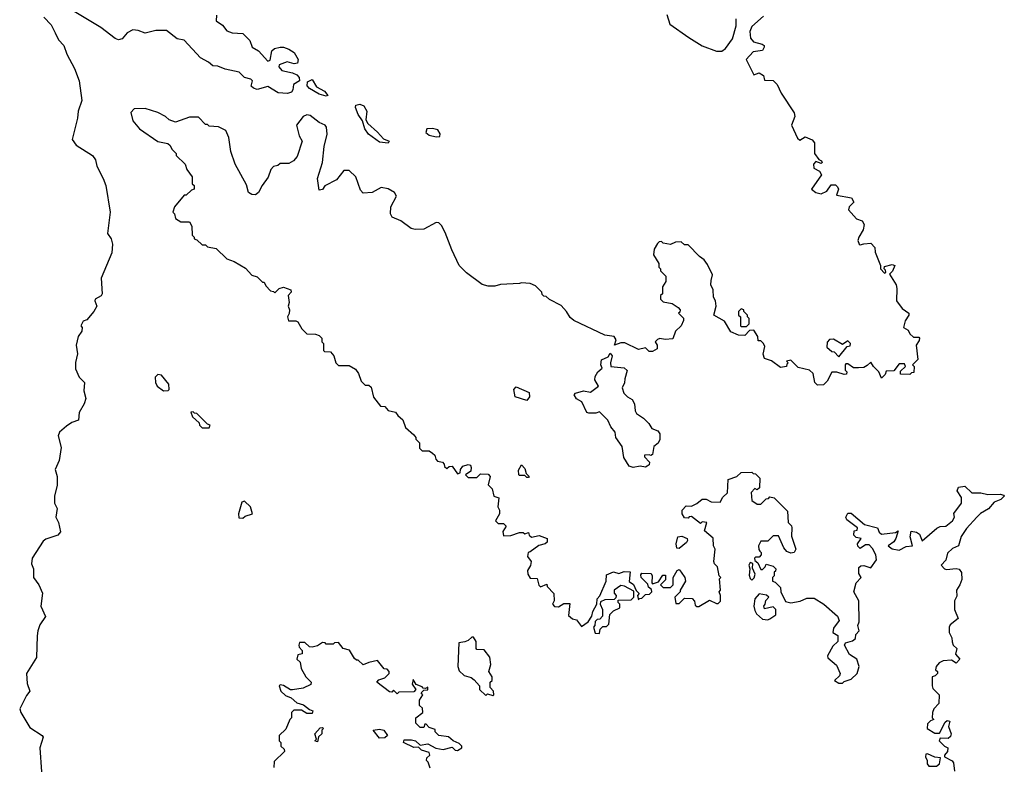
# Model space of a CAD drawing. Extents: x 2601477 to 2753313, y 449408 to 581029.
# Tile 32 of 203: x 2606447 to 2611998, y 513566 to 517780. Entities that reach past the tile are written whole.
import ezdxf

# ---------------------------------------------------------------- set-up
doc = ezdxf.new("R2010")
doc.units = 0

msp = doc.modelspace()

# ---------------------------------------------------------------- linework, layer by layer
at = {"layer": '0CON05XD'}
for points in [[(2606584, 517795), (2606625, 517751.2), (2606646.9, 517705), (2606666.4, 517666.4), (2606695.7, 517635), (2606712.5, 517585), (2606756.5, 517505), (2606782.9, 517435), (2606797.1, 517325), (2606776.2, 517265), (2606772.5, 517225), (2606743.8, 517105), (2606765, 517073.3), (2606857.5, 517015), (2606875, 516990), (2606882.5, 516955), (2606917.5, 516885), (2606932.5, 516845), (2606956.7, 516695), (2606942.5, 516575), (2606962.5, 516545), (2606970, 516515), (2606966.7, 516465), (2606907, 516323), (2606912.5, 516235), (2606906.4, 516223.6), (2606872.5, 516205), (2606870, 516195), (2606882.5, 516165), (2606865.8, 516135), (2606825, 516087.5), (2606805, 516080), (2606792.5, 516055), (2606800, 516045), (2606797.5, 516025), (2606776.2, 515995), (2606765.7, 515945), (2606772.7, 515897.3), (2606762.5, 515847.5), (2606762.2, 515812.2), (2606782, 515765), (2606813.3, 515735), (2606808.3, 515688.3), (2606820, 515645), (2606811.2, 515615), (2606783.3, 515565), (2606778.3, 515521.7), (2606740.5, 515509.5), (2606710.9, 515489.1), (2606672, 515455), (2606664, 515435), (2606681.7, 515368.3), (2606670, 515295), (2606647.5, 515245), (2606657.5, 515205), (2606657.5, 515155), (2606643.9, 515096.1), (2606643.3, 515055), (2606657.5, 515025), (2606651.2, 514975), (2606666.2, 514945), (2606676.4, 514893.6), (2606662.5, 514875), (2606595, 514852.1), (2606578.8, 514841.2), (2606516.9, 514745), (2606513, 514713), (2606524.4, 514684.4), (2606525.5, 514635.5), (2606555.7, 514595), (2606575, 514547.5), (2606567.1, 514475), (2606592, 514415), (2606560.9, 514369.1), (2606548.9, 514335), (2606546.4, 514306.4), (2606542.5, 514185), (2606486, 514094), (2606489.1, 514039.1), (2606503.8, 513995), (2606485, 513970), (2606447.1, 513895), (2606452.9, 513875), (2606505, 513790), (2606573.3, 513745), (2606580, 513735), (2606561.4, 513675), (2606569.3, 513540.7)], [(2607557.5, 517805), (2607553.9, 517773.9), (2607589.5, 517749.5), (2607615, 517716.7), (2607645, 517706.2), (2607705, 517702.5), (2607745, 517662.5), (2607756.7, 517625), (2607794.2, 517604.2), (2607845, 517546.7), (2607858.8, 517551.2), (2607868.8, 517605), (2607883.3, 517616.7), (2607915, 517625.6), (2607935, 517624.3), (2607965, 517614.3), (2607994, 517595), (2608016, 517555), (2608012.5, 517535), (2607995, 517532), (2607955, 517543.3), (2607910, 517525), (2607907.5, 517515), (2607925, 517494), (2607985, 517481.2), (2608008.7, 517468.7), (2608022.5, 517455), (2608023.8, 517435), (2607990, 517415), (2607987.5, 517385), (2607979.3, 517370.7), (2607956.4, 517363.6), (2607905, 517367.5), (2607845, 517402.5), (2607785, 517386.7), (2607765, 517393.3), (2607752.5, 517405), (2607760, 517435), (2607750, 517445), (2607715, 517453.3), (2607683.9, 517483.9), (2607605, 517502), (2607565, 517518.8), (2607535, 517520), (2607510.7, 517540.7), (2607466.2, 517565), (2607374.1, 517664.1), (2607335, 517672.5), (2607275, 517719.4), (2607215, 517718.9), (2607155, 517703.6), (2607115, 517720), (2607085, 517723.1), (2607053.6, 517706.4), (2607025, 517671.2), (2607005, 517666.2), (2606985, 517673.8), (2606905.3, 517735.3), (2606755, 517825.5)], [(2610640, 517800), (2610575, 517741.2), (2610562.7, 517712.7), (2610567.5, 517675), (2610583.3, 517655), (2610632.7, 517642.7), (2610643.3, 517635), (2610643.8, 517625), (2610633.8, 517606.2), (2610581.7, 517598.3), (2610542.5, 517555), (2610585, 517470), (2610615, 517480), (2610640, 517465), (2610645, 517440), (2610695, 517436.7), (2610717.5, 517415), (2610740, 517365), (2610813.3, 517255), (2610816.7, 517235), (2610797.5, 517185), (2610831.7, 517111.7), (2610845, 517100), (2610875, 517120), (2610915, 517102.5), (2610927.5, 517085), (2610926.7, 517025), (2610951.7, 516991.7), (2610967.5, 516985), (2610970, 516975), (2610965, 516970), (2610935, 516980), (2610922.5, 516965), (2610923.6, 516943.6), (2610956.4, 516926.4), (2610967.5, 516905), (2610910, 516825), (2610935.7, 516805.7), (2610965, 516798.6), (2610996.9, 516813.1), (2611021.7, 516848.3), (2611045, 516848.8), (2611057.9, 516837.9), (2611062, 516825), (2611051.7, 516791.7), (2611136.7, 516775), (2611149.3, 516750.7), (2611122.5, 516725), (2611118.3, 516708.3), (2611165, 516657.5), (2611196.4, 516646.4), (2611207.5, 516625), (2611202.5, 516595), (2611177.5, 516555), (2611172.5, 516535), (2611180, 516515), (2611185, 516510), (2611205, 516517.5), (2611245, 516520), (2611267.5, 516495), (2611269.3, 516469.3), (2611300, 516395), (2611300, 516375), (2611321.7, 516351.7), (2611330, 516355), (2611328.3, 516368.3), (2611320, 516375), (2611321.7, 516388.3), (2611365, 516400), (2611380, 516395), (2611367, 516363), (2611350, 516345), (2611387.5, 516285), (2611392.5, 516265), (2611390, 516195), (2611421.7, 516151.7), (2611460, 516125), (2611460, 516115), (2611438.3, 516081.7), (2611430, 516045), (2611455, 516030), (2611465, 516010), (2611485, 515990), (2611515, 515990), (2611520, 515985), (2611518.3, 515971.7), (2611500, 515945), (2611510, 515865), (2611480, 515835), (2611490, 515825), (2611488.3, 515791.7), (2611475, 515790), (2611465, 515780), (2611411.7, 515781.7), (2611411.7, 515798.3), (2611440, 515825), (2611435, 515840), (2611405, 515840), (2611375, 515800), (2611331.7, 515798.3), (2611325, 515780), (2611305, 515760), (2611290, 515795), (2611260, 515825), (2611245, 515850), (2611225, 515830), (2611205, 515820), (2611175, 515817.5), (2611148.3, 515818.3), (2611115, 515840), (2611105, 515840), (2611100, 515835), (2611100, 515805), (2611110, 515795), (2611108.3, 515781.7), (2611095, 515780), (2611053, 515793), (2611025, 515792.5), (2610998.3, 515741.7), (2610978.3, 515721.7), (2610945, 515720), (2610930, 515735), (2610920, 515785), (2610900, 515805), (2610835, 515820), (2610795, 515860), (2610770, 515855), (2610780, 515845), (2610771.7, 515838.3), (2610770, 515825), (2610735, 515820), (2610685, 515857.5), (2610645, 515870), (2610637.5, 515895), (2610647, 515937), (2610640, 515955), (2610625, 515970), (2610610, 515970), (2610607.5, 515995), (2610585, 516030), (2610561.7, 516028.3), (2610535, 516000), (2610498.3, 516001.7), (2610455, 516020), (2610420, 516080), (2610360, 516115), (2610372.5, 516165), (2610370, 516195), (2610357.5, 516215), (2610357, 516257), (2610342.5, 516285), (2610345, 516310), (2610351.7, 516341.7), (2610325, 516400), (2610306.4, 516426.4), (2610280, 516445), (2610215, 516510), (2610195, 516510), (2610175, 516527.5), (2610143.6, 516526.4), (2610115, 516512.5), (2610075, 516520), (2610065, 516530), (2610051.7, 516528.3), (2610041.7, 516518.3), (2610023, 516487), (2610020, 516455), (2610050, 516405), (2610050, 516385), (2610060, 516375), (2610060, 516365), (2610090, 516335), (2610090, 516305), (2610070, 516275), (2610070, 516235), (2610060, 516225), (2610060, 516205), (2610075, 516190), (2610125, 516180), (2610158.3, 516158.3), (2610170, 516145), (2610168.3, 516131.7), (2610160, 516125), (2610188.3, 516098.3), (2610190, 516085), (2610176.7, 516055), (2610143.3, 516025), (2610128.3, 515981.7), (2610085, 515977.5), (2610055, 515982.5), (2610043, 515977), (2610030, 515965), (2610040, 515945), (2610040, 515925), (2610015, 515910), (2609995, 515910), (2609975, 515930), (2609935, 515920), (2609857.7, 515957.7), (2609835, 515958.8), (2609800, 515945), (2609808.8, 515975), (2609797.5, 515995), (2609745, 516002.5), (2609570, 516085), (2609550.7, 516100.7), (2609530, 516135), (2609499.3, 516169.3), (2609433, 516203), (2609415, 516220), (2609401.7, 516221.7), (2609391.7, 516231.7), (2609390, 516245), (2609355, 516280), (2609325, 516292.5), (2609275, 516297.5), (2609265, 516292.5), (2609157, 516287), (2609125, 516277.5), (2609088.3, 516278.3), (2609055, 516287.5), (2608965, 516352.5), (2608923.6, 516393.6), (2608883.3, 516483.3)], [(2610095, 517810), (2610112.5, 517755), (2610219.3, 517679.3), (2610295, 517632.5), (2610375, 517602.5), (2610405, 517603.3), (2610425, 517617.5), (2610465, 517672.5), (2610486, 517745), (2610486.7, 517785)], [(2608175, 517348.8), (2608135, 517360.8), (2608081.3, 517391.3), (2608067.6, 517407.6), (2608069.4, 517430.6), (2608095, 517443.8), (2608120.8, 517400.8), (2608165, 517376.2), (2608185, 517352.5), (2608175, 517348.8)], [(2608525, 517083.3), (2608475, 517090), (2608414.2, 517134.2), (2608393.3, 517165), (2608379.5, 517209.5), (2608356, 517245), (2608339.2, 517285), (2608341.5, 517298.5), (2608365, 517304.2), (2608386.2, 517295), (2608403.8, 517265), (2608398.8, 517215), (2608408.8, 517195), (2608465, 517146.7), (2608498.8, 517108.8), (2608530, 517095), (2608525, 517083.3)], [(2608883.3, 516483.3), (2608845, 516580), (2608825, 516620), (2608810, 516635), (2608795, 516637.5), (2608725, 516600), (2608677, 516597), (2608653.9, 516603.9), (2608595, 516646.7), (2608547, 516667), (2608537.5, 516685), (2608540, 516725), (2608571.2, 516785), (2608560, 516805), (2608525, 516826), (2608485, 516833.8), (2608435, 516806.2), (2608383, 516803), (2608368.3, 516818.3), (2608341.2, 516895), (2608305, 516930), (2608275, 516930), (2608233, 516877), (2608167, 516843), (2608155, 516822.5), (2608135, 516820), (2608126.7, 516885), (2608154, 516975), (2608164.2, 517065), (2608180.8, 517135), (2608177.5, 517175), (2608170, 517185), (2608135, 517200), (2608085, 517240.6), (2608065, 517244.5), (2608045.6, 517235), (2608006.7, 517185), (2608022.5, 517125), (2608040, 517095), (2608011.7, 517008.3), (2607990, 516985), (2607965, 516970), (2607915, 516970), (2607901.7, 516958.3), (2607877, 516953), (2607863.3, 516935), (2607848.3, 516891.7), (2607813.9, 516846.1), (2607792.5, 516805), (2607776.4, 516793.6), (2607755, 516793.8), (2607737.5, 516805), (2607725, 516850), (2607662.5, 516965), (2607637, 517037), (2607626.4, 517116.4), (2607610, 517155), (2607567, 517177), (2607515, 517180), (2607505, 517190), (2607495, 517190), (2607455, 517230), (2607405, 517230), (2607325, 517202.5), (2607290, 517215), (2607270, 517235), (2607225, 517257.5), (2607155, 517280), (2607093, 517277), (2607073, 517257), (2607085, 517210), (2607123.3, 517165), (2607225, 517093.3), (2607281.7, 517081.7), (2607295, 517070), (2607305, 517050), (2607330, 517025), (2607330, 517015), (2607380, 516965), (2607390, 516935), (2607420, 516895), (2607420, 516855), (2607430, 516845), (2607430, 516825), (2607415, 516820), (2607385, 516790), (2607375, 516790), (2607320, 516725), (2607310, 516695), (2607320, 516685), (2607325, 516660), (2607355, 516640), (2607405, 516640), (2607417, 516617), (2607420, 516565), (2607430, 516555), (2607430, 516545), (2607445, 516540), (2607475, 516510), (2607495, 516510), (2607505, 516500), (2607555, 516490), (2607615, 516432.5), (2607657, 516417), (2607719.3, 516379.3), (2607755, 516340), (2607785, 516330), (2607815, 516300), (2607825, 516300), (2607835, 516280), (2607861.7, 516251.7), (2607878.3, 516248.3), (2607885, 516240), (2607910, 516265), (2607935, 516272.5), (2607975, 516257.5), (2607976.7, 516245), (2607960, 516225), (2607966.7, 516185), (2607960, 516165), (2607967.5, 516145), (2607966.4, 516123.6), (2607957.5, 516105), (2607961.7, 516081.7), (2608003, 516083), (2608015, 516077.5), (2608037, 516037), (2608065, 516010), (2608115, 516007.5), (2608135, 516000), (2608150, 515985), (2608150, 515965), (2608160, 515955), (2608160, 515915), (2608165, 515910), (2608198.3, 515908.3), (2608217.5, 515885), (2608230, 515845), (2608245, 515830), (2608305, 515830), (2608339.3, 515809.3), (2608357.5, 515785), (2608371.7, 515741.7), (2608395, 515720), (2608415, 515720), (2608428.3, 515708.3), (2608441.7, 515651.7), (2608481.7, 515601.7), (2608505, 515600), (2608525, 515577.5), (2608565, 515567.5), (2608578.3, 515548.3), (2608607.5, 515525), (2608621.7, 515481.7), (2608669.3, 515439.3), (2608680, 515425), (2608680, 515415), (2608700, 515395), (2608700, 515365), (2608715, 515350), (2608755, 515350), (2608775, 515337.5), (2608787.5, 515325), (2608792.5, 515302.5), (2608801.7, 515291.7), (2608830, 515285), (2608840, 515275), (2608841.7, 515261.7), (2608855, 515250), (2608868.3, 515261.7), (2608885, 515262.5), (2608915, 515220), (2608930, 515225), (2608932.5, 515245), (2608945, 515262.5), (2608975, 515272.5), (2608988.3, 515268.3), (2608992.5, 515255), (2608990, 515235), (2608960, 515215), (2608975, 515200), (2609025, 515200), (2609045, 515220), (2609088.3, 515218.3), (2609100, 515205), (2609088.3, 515158.3), (2609110, 515135), (2609120, 515095), (2609147.5, 515085), (2609142.5, 515035), (2609152.5, 515015), (2609152.5, 514995), (2609130, 514955), (2609145, 514940), (2609175, 514940), (2609180, 514935), (2609190, 514925), (2609170, 514895), (2609175, 514870), (2609215, 514872.5), (2609265, 514890), (2609285, 514890), (2609295, 514882.5), (2609315, 514890), (2609320, 514875), (2609333, 514863), (2609375, 514872.5), (2609420, 514855), (2609420, 514835), (2609410, 514825), (2609373, 514817), (2609325, 514780), (2609313, 514777), (2609310, 514755), (2609330, 514725), (2609327, 514703), (2609310, 514675), (2609312.5, 514655), (2609325, 514632.5), (2609365, 514630), (2609373, 514593), (2609383, 514583), (2609418.3, 514598.3), (2609420, 514585), (2609457.5, 514545), (2609460, 514505), (2609450, 514485), (2609461.7, 514471.7), (2609485, 514470), (2609515, 514490), (2609548.3, 514488.3), (2609541.7, 514421.7), (2609563, 514403), (2609585, 514397.5), (2609615, 514360), (2609652.5, 514385), (2609671.7, 514418.3), (2609677.5, 514445), (2609700, 514485), (2609702.5, 514515), (2609717, 514533), (2609752.5, 514615), (2609755, 514650), (2609795, 514667.5), (2609825, 514657.5), (2609855, 514670), (2609888.3, 514668.3), (2609883, 514613), (2609906.4, 514596.4), (2609921.7, 514561.7), (2609940, 514545), (2609930, 514535), (2609935, 514510), (2609941.7, 514518.3), (2609955, 514520), (2609975, 514540), (2609998.3, 514541.7), (2610010, 514555), (2610008.3, 514568.3), (2609991.7, 514581.7), (2609988.3, 514598.3), (2609950, 514635), (2609948.3, 514651.7), (2609955, 514660), (2610007.5, 514657.5), (2610012.5, 514645), (2610010, 514605), (2610015, 514600), (2610048.3, 514611.7), (2610071.7, 514648.3), (2610088.3, 514648.3), (2610088.3, 514621.7), (2610060, 514595), (2610075, 514580), (2610115, 514580), (2610130, 514595), (2610130, 514635), (2610152.5, 514675), (2610165, 514680), (2610176.7, 514666.7), (2610197.5, 514635), (2610200, 514615), (2610170, 514565), (2610170, 514555), (2610140, 514525), (2610145, 514490), (2610165, 514490), (2610195, 514520), (2610238.3, 514518.3), (2610251.7, 514501.7), (2610255, 514480), (2610265, 514472.5), (2610275, 514472.5), (2610335, 514507.5), (2610375, 514490), (2610385, 514490), (2610397, 514503), (2610397.5, 514535), (2610390, 514555), (2610397.5, 514565), (2610392.5, 514627.5), (2610400, 514635), (2610390, 514645), (2610380, 514695), (2610363, 514713), (2610360, 514725), (2610367.5, 514795), (2610357.5, 514815), (2610357, 514857), (2610308.3, 514898.3), (2610320, 514945), (2610295, 514950), (2610285, 514940), (2610235, 514980), (2610221.7, 514978.3), (2610215, 514970), (2610195, 514972.5), (2610182.5, 514995), (2610182.5, 515015), (2610205, 515040), (2610235, 515037.5), (2610265, 515052.5), (2610295, 515077.5), (2610316.4, 515076.4), (2610345, 515062.5), (2610395, 515060), (2610410.7, 515089.3), (2610437, 515113), (2610441.7, 515188.3), (2610490, 515205), (2610515, 515227.5), (2610575, 515230), (2610581.7, 515221.7), (2610595, 515220), (2610620, 515195), (2610618.3, 515141.7), (2610605, 515130), (2610591.7, 515138.3), (2610570, 515115), (2610575, 515070), (2610605, 515050), (2610625, 515050), (2610655, 515080), (2610668.3, 515081.7), (2610675, 515090), (2610700, 515085), (2610775, 515010), (2610780, 514945), (2610797, 514927), (2610800, 514915), (2610798.3, 514868.3), (2610822.5, 514795), (2610813, 514777), (2610795, 514773.3), (2610772, 514782), (2610753.9, 514803.9), (2610725, 514870), (2610695, 514870), (2610665, 514840), (2610625, 514840), (2610612.5, 514815), (2610613, 514793), (2610620, 514785), (2610627, 514777), (2610627, 514763), (2610615, 514750), (2610595, 514750), (2610590, 514745), (2610591.7, 514731.7), (2610608.3, 514718.3), (2610625, 514680), (2610635, 514680), (2610650, 514695), (2610655, 514710), (2610695, 514700), (2610710, 514685), (2610708.3, 514671.7), (2610700, 514665), (2610700, 514645), (2610690, 514635), (2610690, 514615), (2610705, 514610), (2610735, 514580), (2610737.5, 514555), (2610765, 514500), (2610795, 514492.5), (2610847, 514503), (2610885, 514520), (2610925, 514520), (2610980, 514485), (2611057, 514417), (2611067, 514393), (2611035, 514350), (2611030, 514325), (2611058.3, 514308.3), (2611060, 514275), (2611030.7, 514249.3), (2611000, 514195), (2611003.6, 514183.6), (2611051.2, 514141.2), (2611072.5, 514095), (2611068.3, 514081.7), (2611040, 514055), (2611065, 514040), (2611085, 514040), (2611095, 514050), (2611135, 514062.5), (2611167.5, 514095), (2611180, 514135), (2611166.1, 514176.1), (2611125, 514202.5), (2611097.5, 514255), (2611103, 514267), (2611141.7, 514278.3), (2611158.3, 514291.7), (2611160, 514315), (2611180, 514335), (2611172.5, 514365), (2611180, 514385), (2611177.5, 514505), (2611150, 514555), (2611162.5, 514605), (2611190, 514635), (2611178.3, 514658.3), (2611178.3, 514691.7), (2611188.3, 514701.7), (2611205, 514702.5), (2611245, 514690), (2611277.5, 514735), (2611273.3, 514763.3), (2611255, 514800), (2611235, 514820), (2611215, 514820), (2611185, 514800), (2611171.7, 514811.7), (2611170, 514825), (2611190, 514855), (2611161.7, 514861.7), (2611150, 514875), (2611151.7, 514898.3), (2611168.3, 514901.7), (2611170, 514915), (2611110, 514960), (2611103.3, 514975), (2611115, 514997.5), (2611135, 514997.5), (2611210, 514935), (2611282.5, 514915), (2611291.7, 514891.7), (2611305, 514880), (2611385, 514890), (2611398.3, 514898.3), (2611386.7, 514855), (2611375, 514837.5), (2611342.5, 514815), (2611365, 514797.5), (2611405, 514790), (2611445, 514810), (2611480, 514815), (2611466.7, 514865), (2611473, 514897), (2611501.7, 514891.7), (2611519.3, 514879.3), (2611535, 514842.5), (2611616.4, 514913.6), (2611635, 514923.3), (2611667.5, 514925), (2611706.2, 514955), (2611716.7, 514975), (2611713, 514997), (2611756.7, 515055), (2611756.4, 515086.4), (2611732.5, 515125), (2611740, 515145), (2611775, 515150), (2611815, 515112.5), (2611865, 515112.5), (2611905, 515103.8), (2611975, 515106.2), (2611995, 515100), (2611997.5, 515095), (2611977.5, 515075), (2611939.5, 515060.5), (2611907.7, 515022.3), (2611864.2, 514995.8), (2611843.3, 514975), (2611785, 514912.5), (2611753.9, 514866.1), (2611740, 514815), (2611705, 514800), (2611677, 514773), (2611667, 514733), (2611642.5, 514705), (2611660, 514685), (2611671.7, 514681.7)], [(2608795, 517120), (2608815, 517122.5), (2608817, 517137), (2608805, 517160), (2608775, 517167.5), (2608742.5, 517165), (2608737.5, 517145), (2608755, 517130), (2608795, 517120)], [(2610545, 516050), (2610560, 516065), (2610560, 516095), (2610550, 516105), (2610550, 516115), (2610530, 516135), (2610530, 516145), (2610515, 516150), (2610500, 516135), (2610500, 516115), (2610510, 516105), (2610510, 516055), (2610515, 516050), (2610545, 516050)], [(2611065, 515880), (2611111.7, 515938.3), (2611128.3, 515941.7), (2611130, 515955), (2611115, 515970), (2611085, 515950), (2611035, 515980), (2611013, 515977), (2610998.3, 515961.7), (2610997.5, 515935), (2611025, 515910), (2611038.3, 515908.3), (2611065, 515880)], [(2609905, 515256.7), (2609883.6, 515263.6), (2609853, 515313), (2609843.3, 515375), (2609806.7, 515425), (2609803.3, 515455), (2609780, 515485), (2609763, 515523), (2609715, 515570), (2609695, 515562.5), (2609655, 515561.2), (2609645, 515566.7), (2609616.1, 515626.1), (2609585, 515643.3), (2609572.5, 515665), (2609580, 515675), (2609625, 515688.8), (2609665, 515681.2), (2609710, 515715), (2609689.5, 515749.5), (2609691.2, 515768.8), (2609705.8, 515794.2), (2609730, 515815), (2609722.5, 515835), (2609726.4, 515863.6), (2609765, 515880), (2609775, 515900), (2609786.7, 515885), (2609777.5, 515845), (2609780, 515825), (2609855, 515816.7), (2609871.7, 515801.7), (2609857.5, 515755), (2609857, 515733), (2609842.5, 515705), (2609853.3, 515675), (2609872.5, 515655), (2609900, 515640), (2609913.3, 515615), (2609917.5, 515575), (2609925, 515560), (2609963, 515533), (2609993, 515503), (2610010, 515475), (2610045, 515462.5), (2610056.4, 515446.4), (2610056.4, 515413.6), (2610046.4, 515393.6), (2610022.5, 515375), (2610015, 515330), (2610005, 515322.5), (2609995, 515327.5), (2609970, 515325), (2609970, 515315), (2609997.5, 515285), (2609995, 515270), (2609985, 515262.5), (2609975, 515257.5), (2609945, 515263.3), (2609905, 515256.7)], [(2607258.3, 515688.3), (2607285, 515690), (2607290, 515695), (2607287.5, 515725), (2607246.4, 515776.4), (2607225, 515780), (2607210, 515765), (2607212.5, 515735), (2607222.5, 515715), (2607258.3, 515688.3)], [(2609305, 515633.3), (2609240, 515655), (2609232.5, 515695), (2609245, 515710), (2609318.3, 515678.3), (2609321.2, 515655), (2609305, 515633.3)], [(2607515, 515480), (2607520, 515495), (2607505, 515500), (2607445, 515560), (2607431.7, 515561.7), (2607425, 515570), (2607411.7, 515568.3), (2607421.7, 515541.7), (2607458.3, 515508.3), (2607460, 515495), (2607475, 515480), (2607515, 515480)], [(2609315, 515200), (2609305, 515200), (2609295, 515210), (2609265, 515210), (2609260, 515215), (2609258.3, 515241.7), (2609275, 515270), (2609295, 515250), (2609301.7, 515221.7), (2609320, 515205), (2609315, 515200)], [(2607705, 514970), (2607718.3, 514981.7), (2607760, 514995), (2607747.5, 515035), (2607715, 515066.7), (2607699.3, 515060.7), (2607680, 514995), (2607681.7, 514971.7), (2607705, 514970)], [(2610165, 514800), (2610151.7, 514801.7), (2610147.5, 514825), (2610157.5, 514865), (2610179.3, 514869.3), (2610210, 514855), (2610212.5, 514845), (2610206.4, 514833.6), (2610165, 514800)], [(2610575, 514620), (2610587, 514633), (2610592.5, 514655), (2610578.3, 514688.3), (2610580, 514715), (2610565, 514720), (2610557.5, 514705), (2610563.3, 514685), (2610559.3, 514649.3), (2610565, 514630), (2610575, 514620)], [(2611671.7, 514681.7), (2611726.4, 514686.4), (2611742.5, 514682.5), (2611757, 514663), (2611757.5, 514625), (2611747.5, 514595), (2611727.5, 514565), (2611729.3, 514530.7), (2611717.5, 514505), (2611717.5, 514455), (2611737.5, 514405), (2611691.7, 514368.3), (2611687.5, 514355), (2611687.5, 514325), (2611702.5, 514295), (2611703, 514273), (2611710, 514255), (2611730, 514235), (2611723, 514203), (2611747.5, 514175), (2611726.7, 514153.3), (2611699.3, 514169.3), (2611653.6, 514166.4), (2611630, 514155), (2611612.5, 514135), (2611610, 514115), (2611620, 514105), (2611620, 514095), (2611608.3, 514081.7), (2611590, 514075), (2611590, 514025), (2611595, 514010), (2611630, 513975), (2611627.5, 513925), (2611600, 513895), (2611592.5, 513875), (2611590, 513845), (2611600, 513835), (2611581.7, 513828.3), (2611565, 513810), (2611562.5, 513785), (2611605, 513757.5), (2611631.7, 513758.3), (2611665, 513820), (2611675, 513830), (2611690, 513825), (2611682.5, 513795), (2611697.5, 513755), (2611695, 513740), (2611681.7, 513728.3), (2611635, 513730), (2611630, 513715), (2611660, 513685), (2611680, 513675), (2611677.5, 513655), (2611660, 513635), (2611660, 513625), (2611703, 513603), (2611710.7, 513590.7), (2611717.5, 513545)], [(2609715, 514320), (2609720, 514345), (2609735, 514360), (2609755, 514360), (2609767.5, 514372.5), (2609773.6, 514426.4), (2609795, 514447.5), (2609830, 514465), (2609830, 514485), (2609820, 514495), (2609821.7, 514508.3), (2609895, 514510), (2609910, 514525), (2609908.3, 514558.3), (2609857, 514587), (2609835, 514590), (2609797.5, 514565), (2609798.3, 514548.3), (2609810, 514535), (2609808.3, 514521.7), (2609798.3, 514511.7), (2609745, 514510), (2609721.7, 514498.3), (2609720, 514485), (2609732.5, 514455), (2609731.7, 514418.3), (2609718.3, 514401.7), (2609701.7, 514398.3), (2609691.7, 514388.3), (2609690, 514365), (2609682.5, 514355), (2609691.7, 514321.7), (2609715, 514320)], [(2610665, 514397.5), (2610675, 514402.5), (2610710, 514425), (2610710, 514455), (2610695, 514470), (2610645, 514460), (2610642.5, 514475), (2610650, 514485), (2610653, 514507), (2610670, 514525), (2610657, 514537), (2610615, 514543.3), (2610591.2, 514515), (2610586.2, 514475), (2610590.5, 514450.5), (2610600.7, 514430.7), (2610635, 514400), (2610665, 514397.5)], [(2609115, 513970), (2609120, 513975), (2609117.5, 513995), (2609100, 514015), (2609100, 514045), (2609110, 514055), (2609110, 514075), (2609092.5, 514105), (2609102.5, 514145), (2609097, 514187), (2609065, 514227.5), (2609025, 514230), (2609020, 514235), (2609020, 514275), (2609005, 514300), (2608995, 514300), (2608975, 514280), (2608957, 514273), (2608921.7, 514268.3), (2608917.5, 514135), (2608925, 514110), (2608953, 514083), (2608991.7, 514071.7), (2609009.3, 514059.3), (2609040, 514025), (2609040, 514005), (2609075, 513970), (2609085, 513980), (2609115, 513970)], [(2608761.7, 513561.7), (2608750, 513595), (2608740, 513605), (2608741.7, 513618.3), (2608760, 513635), (2608755, 513650), (2608713, 513663), (2608695, 513680), (2608668.3, 513678.3), (2608610, 513705), (2608615, 513720), (2608655, 513720), (2608677.5, 513715), (2608705, 513690), (2608748.3, 513698.3), (2608793.6, 513673.6), (2608835, 513666.7), (2608885, 513680), (2608901.7, 513661.7), (2608915, 513660), (2608940, 513675), (2608940, 513685), (2608925, 513700), (2608890, 513715), (2608865, 513737.5), (2608810, 513745), (2608790, 513765), (2608788.3, 513778.3), (2608755, 513790), (2608738.3, 513808.3), (2608731.7, 513808.3), (2608725, 513790), (2608705, 513790), (2608680, 513815), (2608680, 513845), (2608720, 513875), (2608718.3, 513898.3), (2608700, 513915), (2608700, 513945), (2608720, 513975), (2608710, 513985), (2608725, 514000), (2608748.3, 514001.7), (2608748.3, 514018.3), (2608735, 514010), (2608721.7, 514011.7), (2608715, 514020), (2608681.7, 514031.7), (2608665, 514060), (2608660, 514035), (2608680, 514005), (2608668.3, 513991.7), (2608585, 513990), (2608575, 513980), (2608555, 514000), (2608545, 513990), (2608531.7, 513991.7), (2608460, 514045), (2608471.7, 514058.3), (2608505, 514070), (2608530, 514095), (2608530, 514105), (2608518.3, 514118.3), (2608501.7, 514121.7), (2608465, 514167.5), (2608415, 514157.5), (2608383, 514143), (2608355, 514170), (2608345, 514170), (2608335, 514180), (2608306.4, 514226.4), (2608270, 514235), (2608245, 514270), (2608222.5, 514267.5), (2608215, 514260), (2608175, 514260), (2608168.3, 514268.3), (2608155, 514270), (2608125, 514250), (2608095, 514242.5), (2608080, 514245), (2608055, 514270), (2608025, 514270), (2608020, 514255), (2608023, 514243), (2608040, 514225), (2608040, 514205), (2608015, 514200), (2608010, 514175), (2608028.3, 514158.3), (2608033, 514123), (2608060, 514075), (2608090, 514045), (2608088.3, 514031.7), (2608045, 514012.5), (2607985, 514002.5), (2607973, 514003), (2607935, 514027.5), (2607915, 514030), (2607910, 514025), (2607920, 513995), (2607945, 513970), (2607978.3, 513958.3), (2608009.3, 513929.3), (2608047.7, 513917.7), (2608081.7, 513891.7), (2608100, 513885), (2608095, 513870), (2608065, 513870), (2608035, 513887.5), (2607991.7, 513888.3), (2607980, 513875), (2607980, 513845), (2607970, 513835), (2607948.3, 513781.7), (2607910, 513745), (2607910, 513715), (2607920, 513705), (2607920, 513685), (2607938.3, 513668.3), (2607940, 513655), (2607881.7, 513598.3), (2607880, 513565)], [(2608125, 513710), (2608110, 513715), (2608120, 513725), (2608110, 513755), (2608141.7, 513788.3), (2608155, 513790), (2608160, 513785), (2608150, 513775), (2608150, 513755), (2608131.7, 513738.3), (2608125, 513710)], [(2608475, 513730), (2608440, 513775), (2608475, 513781.2), (2608500, 513775), (2608520, 513745), (2608505, 513732.5), (2608475, 513730)], [(2611571.7, 513571.7), (2611615, 513572.5), (2611632.5, 513585), (2611638.3, 513618.3), (2611605, 513622.5), (2611565, 513642.5), (2611555, 513640), (2611552.5, 513625), (2611562.5, 513605), (2611562.5, 513585), (2611571.7, 513571.7)]]:
    msp.add_lwpolyline(points, dxfattribs=at)

doc.saveas('drawing.dxf')
